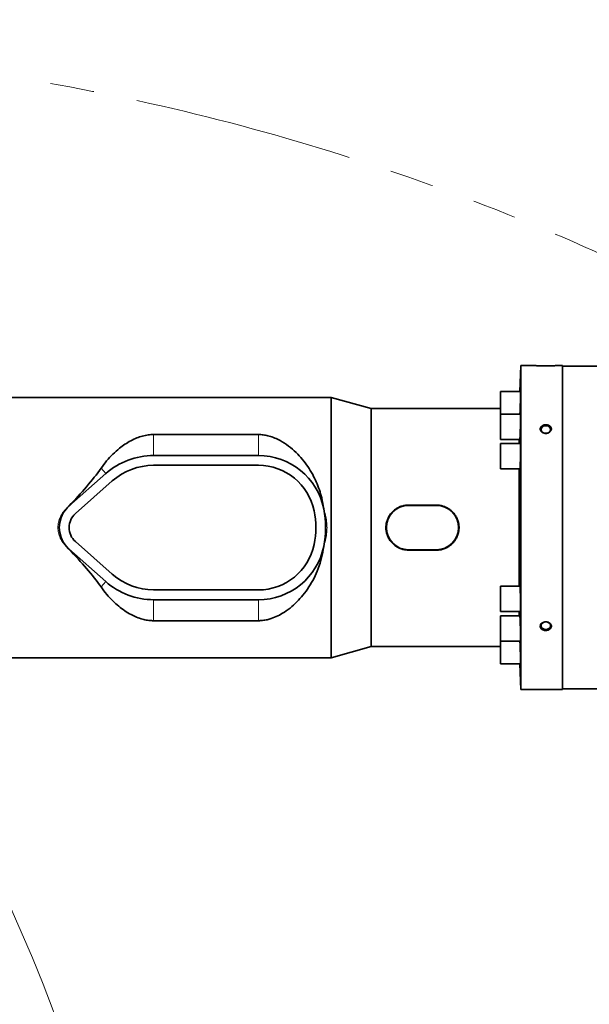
# Model space of a CAD drawing. Header units: millimetres. Extents: x 0 to 14900, y 0 to 10500.
# Tile 20 of 50: x 4025 to 4436, y 6305 to 7016. Entities that reach past the tile are written whole.
import ezdxf

# ---------------------------------------------------------------- set-up
doc = ezdxf.new("R2010")
doc.units = ezdxf.units.MM
doc.header["$LTSCALE"] = 25
doc.linetypes.add('PHANTOM', pattern=[12.7, 6.35, -1.27, 1.27, -1.27, 1.27, -1.27])
doc.styles.add('SLDTEXTSTYLE0', font='TXT', dxfattribs={"width": 0.605})
doc.dimstyles.new('SLDDIMSTYLE0', dxfattribs={"dimtxt": 87.5, "dimasz": 87.5, "dimexe": 0, "dimexo": 0.0625, "dimgap": 21.875, "dimtad": 1, "dimdec": 0, "dimrnd": 1e-09, "dimzin": 12, "dimdsep": 46, "dimtxsty": 'SLDTEXTSTYLE0', "dimsah": 1, "dimcen": 0.09, "dimadec": 0, "dimazin": 3, "dimtfac": 1, "dimtofl": 0, "dimtmove": 0, "dimatfit": 3, "dimfxl": 1, "dimfrac": 2, "dimtolj": 1, "dimtzin": 12, "dimarcsym": 0})

# ---------------------------------------------------------------- blocks, each defined once
blk = doc.blocks.new('_D_5')
at = {"color": 7, "linetype": 'Continuous', "lineweight": 0}
for p, q in [((3803.87, 7856.38), (6724.19, 7856.38)), ((6686.69, 7856.38), (6686.69, 4544.59)), ((3932.67, 4544.59), (6724.19, 4544.59))]:
    blk.add_line(p, q, dxfattribs=at)
at = {"color": 7, "linetype": 'Continuous', "lineweight": 18}
for points in [[(6686.69, 7856.38), (6674.19, 7768.88), (6699.19, 7768.88)], [(6686.69, 4544.59), (6699.19, 4632.09), (6674.19, 4632.09)]]:
    blk.add_solid(points, dxfattribs=at)
at = {"color": 7, "linetype": 'Continuous', "lineweight": 18, "insert": (6573.9, 6066.81), "char_height": 87.5, "attachment_point": 1, "rotation": 90, "style": 'SLDTEXTSTYLE0'}
blk.add_mtext('3312', dxfattribs=at)

msp = doc.modelspace()

# ---------------------------------------------------------------- linework, layer by layer
at = {"color": 7, "linetype": 'Continuous', "lineweight": 35}
for p, q in [((4386.2852808, 6766.5923172), (4385.6340299, 6747.9429338)), ((4397.3725827, 6766.5923172), (4386.2852808, 6766.5923172)), ((4386.2852808, 6532.5923172), (4386.2852808, 6766.5923172)), ((4416.3725827, 6766.5923172), (4411.3725827, 6766.5923172)), ((4416.3725827, 6532.5923172), (4416.3725827, 6766.5923172)), ((4443.5147183, 6766.0923172), (4416.3725827, 6766.0923172)), ((4249.5255146, 6743.5923172), (4005.8725827, 6743.5923172)), ((4278.3725827, 6735.5923172), (4249.5255146, 6743.5923172)), ((4249.5255146, 6555.5923172), (4249.5255146, 6743.5923172)), ((4386.115915, 6747.9429338), (4371.7852808, 6747.9429338)), ((4371.7852808, 6747.9429338), (4371.7852808, 6731.5743157)), ((4371.7852808, 6735.5923172), (4278.3725827, 6735.5923172)), ((4278.3725827, 6563.5923172), (4278.3725827, 6735.5923172)), ((4386.115915, 6731.5743157), (4371.7852808, 6731.5743157)), ((4371.7852808, 6731.5743157), (4371.7852808, 6713.2743157)), ((4196.9685006, 6716.8319504), (4121.3725827, 6716.8319504)), ((4371.7852808, 6713.2743157), (4385.5784226, 6713.2743157)), ((4386.115915, 6710.2423172), (4371.7852808, 6710.2423172)), ((4371.7852808, 6710.2423172), (4371.7852808, 6691.9423172)), ((4385.2027369, 6710.2423172), (4385.2027369, 6713.2743157)), ((4196.9685006, 6701.6923172), (4121.3725827, 6701.6923172)), ((4196.9685006, 6694.5923172), (4121.3725827, 6694.5923172)), ((4086.8220564, 6688.5881007), (4060.21153, 6665.0109955)), ((4371.7852808, 6691.9423172), (4385.6479898, 6691.9423172)), ((4385.2027369, 6607.2423172), (4385.2027369, 6691.9423172)), ((4091.5304774, 6683.2738961), (4064.9199511, 6659.6967909)), ((4325.3725827, 6665.877625), (4305.3725827, 6665.877625)), ((4325.3725827, 6665.5923172), (4305.3725827, 6665.5923172)), ((4244.0970955, 6663.2124014), (4244.0854652, 6663.2671115)), ((4064.9199511, 6639.4878436), (4091.5304774, 6615.9107384)), ((4058.4660905, 6635.9175229), (4060.1036396, 6634.0518674)), ((4060.21153, 6634.1736389), (4086.8220564, 6610.5965337)), ((4244.0854652, 6635.9175229), (4244.0970955, 6635.9722331)), ((4305.3725827, 6633.5923172), (4325.3725827, 6633.5923172)), ((4305.3725827, 6633.3070094), (4325.3725827, 6633.3070094)), ((4121.3725827, 6604.5923172), (4196.9685006, 6604.5923172)), ((4385.6478733, 6607.2423172), (4371.7852808, 6607.2423172)), ((4371.7852808, 6607.2423172), (4371.7852808, 6588.9423172)), ((4121.3725827, 6597.4923172), (4196.9685006, 6597.4923172)), ((4371.7852808, 6588.9423172), (4386.115915, 6588.9423172)), ((4385.2027369, 6585.9103188), (4385.2027369, 6588.9423172)), ((4121.3725827, 6582.3526841), (4196.9685006, 6582.3526841)), ((4385.5787778, 6585.9103188), (4371.7852808, 6585.9103188)), ((4371.7852808, 6585.9103188), (4371.7852808, 6567.6103188)), ((4371.7852808, 6567.6103188), (4386.115915, 6567.6103188)), ((4371.7852808, 6567.6103188), (4371.7852808, 6551.2417006)), ((4249.5255146, 6555.5923172), (4278.3725827, 6563.5923172)), ((4278.3725827, 6563.5923172), (4371.7852808, 6563.5923172)), ((4005.8725827, 6555.5923172), (4249.5255146, 6555.5923172)), ((4371.7852808, 6551.2417006), (4386.115915, 6551.2417006)), ((4385.6340299, 6551.2417006), (4386.2852808, 6532.5923172)), ((4386.2852808, 6532.5923172), (4416.3725827, 6532.5923172)), ((4416.3725827, 6533.0923172), (4443.5147183, 6533.0923172))]:
    msp.add_line(p, q, dxfattribs=at)
at = {"color": 8, "linetype": 'Continuous', "lineweight": 18}
for p, q in [((4121.3725827, 6716.8319504), (4121.3725827, 6701.6923172)), ((4196.9685006, 6716.8319504), (4196.9685006, 6701.6923172)), ((4083.386199, 6692.4660142), (4086.8220564, 6688.5881007)), ((4060.1036396, 6665.1327671), (4060.21153, 6665.0109955)), ((4305.3725827, 6665.877625), (4305.3725827, 6665.5923172)), ((4325.3725827, 6665.877625), (4325.3725827, 6665.5923172)), ((4244.0970955, 6663.2124014), (4244.0966833, 6663.2123172)), ((4060.1036396, 6634.0518674), (4060.21153, 6634.1736389)), ((4244.0970955, 6635.9722331), (4244.0966833, 6635.9723172)), ((4305.3725827, 6633.3070094), (4305.3725827, 6633.5923172)), ((4325.3725827, 6633.3070094), (4325.3725827, 6633.5923172)), ((4083.386199, 6606.7186202), (4086.8220564, 6610.5965337)), ((4121.3725827, 6582.3526841), (4121.3725827, 6597.4923172)), ((4196.9685006, 6582.3526841), (4196.9685006, 6597.4923172))]:
    msp.add_line(p, q, dxfattribs=at)
at = {"color": 7, "linetype": 'Continuous', "lineweight": 35, "flags": 128}
for points in [[(4404.3725827, 6717.7395272), (4405.4765609, 6717.8856798), (4406.4609059, 6718.3082998), (4407.2189487, 6718.9615898), (4407.6685436, 6719.7747556), (4407.76097, 6720.6596782), (4407.486212, 6721.5204623), (4406.874044, 6722.2638287), (4405.9908038, 6722.8092222), (4404.9322043, 6723.0975408), (4403.8129611, 6723.0975408), (4402.7543615, 6722.8092222), (4401.8711214, 6722.2638287), (4401.2589534, 6721.5204623), (4400.9841954, 6720.6596782), (4401.0766218, 6719.7747556), (4401.5262167, 6718.9615898), (4402.2842595, 6718.3082998), (4403.2686045, 6717.8856798), (4404.3725827, 6717.7395272)], [(4404.3725827, 6576.0503046), (4405.4765609, 6576.1964572), (4406.4609059, 6576.6190772), (4407.2189487, 6577.2723672), (4407.6685436, 6578.085533), (4407.76097, 6578.9704556), (4407.486212, 6579.8312397), (4406.874044, 6580.5746061), (4405.9908038, 6581.1199996), (4404.9322043, 6581.4083182), (4403.8129611, 6581.4083182), (4402.7543615, 6581.1199996), (4401.8711214, 6580.5746061), (4401.2589534, 6579.8312397), (4400.9841954, 6578.9704556), (4401.0766218, 6578.085533), (4401.5262167, 6577.2723672), (4402.2842595, 6576.6190772), (4403.2686045, 6576.1964572), (4404.3725827, 6576.0503046)]]:
    msp.add_lwpolyline(points, dxfattribs=at)
at = {"color": 7, "linetype": 'Continuous', "lineweight": 18}
for centre, radius, start, end in [((3753.8725798, 5324.5923172), 2531.789341, 5, 155), ((2734.2763193, 5800.0378617), 1406.789341, 3.1733009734, 56.8266990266)]:
    msp.add_arc(centre, radius, start, end, dxfattribs=at)
at = {"color": 7, "linetype": 'PHANTOM', "lineweight": 18}
msp.add_arc((3753.8725798, 5324.5923172), 1671.7300171, 61.4049896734, 98.5950103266, dxfattribs=at)
at = {"color": 7, "linetype": 'Continuous', "lineweight": 35}
for centre, radius, start, end in [((4121.3725827, 6649.5923172), 52.1, 90, 131.5411588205), ((4196.9685006, 6653.5923172), 48.1, 11.603582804, 90), ((4121.3725827, 6649.5923172), 45, 90, 131.5411588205), ((4196.9685006, 6653.5923172), 41, 11.5369590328, 90), ((4073.8725827, 6649.5923172), 20.6, 131.5411588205, 138.4077568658), ((4305.3725827, 6649.5923172), 16, 90, 270), ((4325.3725827, 6649.5923172), 16, 270, 90), ((4073.8725827, 6649.5923172), 20.6, 138.4077568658, 221.5922431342), ((4073.8725827, 6649.5923172), 13.5, 131.5411588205, 228.4588411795), ((4177.3725827, 6649.5923172), 61, 348.4630409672, 11.5369590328), ((4196.9685006, 6653.5923172), 48.1, 11.5369590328, 11.603582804), ((4177.3725827, 6649.5923172), 68.1, 348.4630409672, 11.5369590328), ((4196.9685006, 6645.5923172), 41, 270, 348.4630409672), ((4073.8725827, 6649.5923172), 20.6, 221.5922431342, 228.4588411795), ((4196.9685006, 6645.5923172), 48.1, 270, 348.396417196), ((4196.9685006, 6645.5923172), 48.1, 348.396417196, 348.4630409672), ((4121.3725827, 6649.5923172), 45, 228.4588411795, 270), ((4121.3725827, 6649.5923172), 52.1, 228.4588411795, 270)]:
    msp.add_arc(centre, radius, start, end, dxfattribs=at)
for major_axis, start_param, end_param in [((129.3922454, 85.1432466), 5.3160567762, 5.6235817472), ((129.3922454, -85.1432466), 0.65960356, 0.967128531)]:
    msp.add_ellipse((3965.0738451, 6649.5923172), major_axis=major_axis, ratio=0.3078429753, start_param=start_param, end_param=end_param, dxfattribs=at)
for points, knots in [([(4397.3725827, 6766.5923172), (4397.3919597, 6766.591222), (4397.4493665, 6766.5879771), (4398.0399356, 6766.5551781), (4398.9190161, 6766.5137323), (4399.7213361, 6766.4813258), (4400.3289482, 6766.459792), (4400.9903776, 6766.440321), (4401.5157254, 6766.4270401), (4402.0613254, 6766.4156138), (4402.6262271, 6766.4063113), (4403.209665, 6766.3994173), (4403.8033896, 6766.3952521), (4404.4005073, 6766.3939463), (4404.9998223, 6766.3955246), (4405.6018615, 6766.4000425), (4406.1944632, 6766.4073851), (4406.7706557, 6766.4172521), (4407.3294844, 6766.4293679), (4407.873748, 6766.4436), (4408.3888547, 6766.4593038), (4408.8691684, 6766.4758757), (4409.3146301, 6766.4928913), (4409.7295009, 6766.5101815), (4410.1002088, 6766.5268227), (4410.4237941, 6766.5422489), (4410.7014374, 6766.5561473), (4410.9371374, 6766.5684358), (4411.1583322, 6766.5803444), (4411.3350078, 6766.5901862), (4411.3599766, 6766.5916023), (4411.3725827, 6766.5923172)], [0, 0, 0, 0, 0.05211908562, 0.15440862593, 0.23159967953, 0.25798016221, 0.31038806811, 0.3372434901, 0.3642835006, 0.39113392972, 0.41816534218, 0.44576341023, 0.47355575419, 0.50089575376, 0.5284237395, 0.5565450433, 0.58487179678, 0.61231363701, 0.63994852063, 0.66819771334, 0.69666176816, 0.72377480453, 0.75108255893, 0.77901361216, 0.80716411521, 0.8336032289, 0.86023389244, 0.88747732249, 0.91493605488, 0.95705338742, 1, 1, 1, 1]), ([(4385.6885143, 6731.5743157), (4385.704356, 6731.875046), (4385.7290367, 6732.3435722), (4385.7633616, 6733.0949651), (4385.7902938, 6733.7178368), (4385.817061, 6734.3748282), (4385.8438698, 6735.0701269), (4385.8787853, 6736.0262722), (4385.9126225, 6737.0286908), (4385.9445427, 6738.0507128), (4385.967514, 6738.8268974), (4385.9891164, 6739.5980356), (4386.0092795, 6740.359782), (4386.0281794, 6741.1186139), (4386.0454254, 6741.8589577), (4386.0660867, 6742.8135419), (4386.0832454, 6743.7164524), (4386.0964984, 6744.5441386), (4386.1071113, 6745.3170985), (4386.1137113, 6746.001777), (4386.1161219, 6746.5800332), (4386.115746, 6747.0842178), (4386.1112507, 6747.4749831), (4386.10254, 6747.736275), (4386.0926577, 6747.9063546), (4386.0822137, 6747.9158816), (4386.0757778, 6747.9217524)], [0, 0, 0, 0, 0.0620615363, 0.0966894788, 0.1302387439, 0.1640226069, 0.1981698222, 0.2328147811, 0.2998503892, 0.3342457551, 0.3688942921, 0.402436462, 0.4362133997, 0.4703540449, 0.50499298, 0.5385182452, 0.6063414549, 0.6409629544, 0.6744712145, 0.7422598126, 0.776863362, 0.8103607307, 0.8781269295, 0.912718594, 0.9462148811, 1, 1, 1, 1]), ([(4385.5784226, 6713.2922308), (4385.5899019, 6713.3010912), (4385.6084076, 6713.315375), (4385.6371357, 6713.4962575), (4385.669634, 6713.7659471), (4385.7040841, 6714.1633145), (4385.7394588, 6714.6750509), (4385.7662969, 6715.1140306), (4385.7931164, 6715.6020051), (4385.8201541, 6716.1441157), (4385.8644999, 6717.1171385), (4385.9077099, 6718.2352888), (4385.9472312, 6719.428268), (4385.9699354, 6720.1679814), (4385.9913035, 6720.9197573), (4386.0115312, 6721.6904694), (4386.0302011, 6722.4647392), (4386.0528732, 6723.4931213), (4386.0722037, 6724.5121145), (4386.0877425, 6725.4956863), (4386.1007054, 6726.4498464), (4386.1097374, 6727.3521516), (4386.11461, 6728.1792626), (4386.1167125, 6728.9516708), (4386.1146587, 6729.6357932), (4386.1084479, 6730.2135296), (4386.0995104, 6730.7172513), (4386.086588, 6731.1075721), (4386.0697816, 6731.3684303), (4386.0528321, 6731.5379775), (4386.0377426, 6731.5472461), (4386.0284549, 6731.552951)], [0, 0, 0, 0, 0.0446493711, 0.0719793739, 0.0984638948, 0.1520422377, 0.1793909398, 0.2058896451, 0.2325736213, 0.2595445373, 0.2869085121, 0.3668884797, 0.3942578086, 0.4207552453, 0.4474381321, 0.47440832, 0.5017721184, 0.5282569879, 0.5818371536, 0.6091880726, 0.635659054, 0.6892109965, 0.7165473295, 0.7430082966, 0.7965397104, 0.8238652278, 0.8503234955, 0.9038491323, 0.9311713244, 0.9576350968, 1, 1, 1, 1]), ([(4401.2133128, 6718.8562781), (4401.2761526, 6718.7959488), (4401.4663353, 6718.6133645), (4401.7603346, 6718.396311), (4402.089458, 6718.1997234), (4402.4596236, 6718.0132724), (4402.8698596, 6717.8597358), (4403.3000627, 6717.7490206), (4403.7431085, 6717.6670932), (4404.1989873, 6717.6303687), (4404.6556617, 6717.640585), (4404.9963177, 6717.6715658), (4405.3327129, 6717.725458), (4405.6663037, 6717.8031196), (4405.9895561, 6717.9034105), (4406.4028912, 6718.0652764), (4406.7894536, 6718.2688969), (4407.1377643, 6718.5089157), (4407.4576868, 6718.7702023), (4407.7344776, 6719.0621462), (4407.9599411, 6719.3768896), (4408.1494933, 6719.7026022), (4408.2860128, 6720.0441908), (4408.3655217, 6720.3930077), (4408.4072093, 6720.7426093), (4408.3930957, 6721.0927949), (4408.3231368, 6721.4355462), (4408.2172261, 6721.7708041), (4408.0584963, 6722.0929829), (4407.8500858, 6722.3951475), (4407.6095499, 6722.6830548), (4407.3234331, 6722.9462475), (4406.9977847, 6723.178859), (4406.6459666, 6723.3909507), (4406.2598611, 6723.5686171), (4405.8484697, 6723.7073572), (4405.4202941, 6723.8200317), (4404.9734799, 6723.8911781), (4404.5195452, 6723.9183984), (4404.0618963, 6723.9162679), (4403.6047952, 6723.8695484), (4403.1610352, 6723.7787192), (4402.8375898, 6723.6892843), (4402.5255568, 6723.5793892), (4402.2230438, 6723.4476387), (4401.9377951, 6723.2966472), (4401.5838333, 6723.0724378), (4401.2684343, 6722.8138072), (4401.0010304, 6722.527141), (4400.7678145, 6722.2254628), (4400.5853158, 6721.9017876), (4400.4588573, 6721.5640763), (4400.3701437, 6721.2211585), (4400.3370717, 6720.8707955), (4400.360836, 6720.5211675), (4400.4213946, 6720.1751811), (4400.5362527, 6719.836143), (4400.6921669, 6719.5327639), (4400.8491297, 6719.2812369), (4401.0167823, 6719.061171), (4401.1639404, 6718.9077513), (4401.2133128, 6718.8562781)], [0, 0, 0, 0, 0.0116915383, 0.0353840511, 0.0474047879, 0.0606225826, 0.0874963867, 0.101182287, 0.1145821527, 0.1418304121, 0.1557104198, 0.1692126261, 0.1828085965, 0.1967011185, 0.2106965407, 0.2241709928, 0.2515861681, 0.2655620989, 0.2788854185, 0.3059978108, 0.3198224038, 0.3329285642, 0.3595979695, 0.3731953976, 0.3861163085, 0.4124018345, 0.4257982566, 0.4386562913, 0.4648048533, 0.4781250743, 0.4910710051, 0.5173918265, 0.5307955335, 0.5439338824, 0.5706446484, 0.5842464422, 0.5975925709, 0.6247296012, 0.6385514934, 0.652034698, 0.6794575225, 0.6934301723, 0.7069278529, 0.7205201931, 0.7344128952, 0.7484102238, 0.7617917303, 0.7890215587, 0.8029054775, 0.8160812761, 0.8428934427, 0.8565645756, 0.8695337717, 0.8959201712, 0.9093699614, 0.922231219, 0.9483890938, 0.9617159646, 0.9712006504, 0.9903376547, 1, 1, 1, 1]), ([(4121.3725827, 6716.8319504), (4120.0870203, 6716.7817152), (4117.3339555, 6716.6741352), (4113.2650898, 6715.7946326), (4109.0067301, 6714.348299), (4104.7814448, 6712.3383394), (4100.6325214, 6709.8041699), (4096.2996887, 6706.5956368), (4091.8408991, 6702.6277691), (4087.3477882, 6697.827315), (4084.7058855, 6694.2519733), (4083.386199, 6692.4660142)], [0, 0, 0, 0, 0.0764030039, 0.1636189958, 0.2510276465, 0.3564818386, 0.4623468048, 0.5680867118, 0.7119525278, 0.8561141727, 1, 1, 1, 1]), ([(4244.0854652, 6663.2671115), (4243.6723384, 6665.903396), (4242.9375951, 6670.5920106), (4241.0132371, 6677.0162351), (4238.8271804, 6682.6366211), (4236.0625812, 6688.2339849), (4232.6997384, 6693.7244018), (4228.7013542, 6699.021678), (4224.0871957, 6704.0089288), (4218.8343692, 6708.5974776), (4213.6223144, 6712.0416927), (4208.8550169, 6714.38073), (4205.0533663, 6715.7334151), (4201.3471053, 6716.5473288), (4198.7219157, 6716.814641), (4197.2594583, 6716.8290781), (4196.9685006, 6716.8319504)], [0, 0, 0, 0, 0.09878026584, 0.1756800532, 0.2527882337, 0.32974027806, 0.4185159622, 0.50750725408, 0.59631065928, 0.69423697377, 0.79203536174, 0.8478940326, 0.90365487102, 0.94653793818, 0.9893636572, 1, 1, 1, 1]), ([(4385.6479898, 6691.9599903), (4385.6616987, 6691.9690813), (4385.6837695, 6691.9837172), (4385.7158641, 6692.1654439), (4385.7424053, 6692.3680495), (4385.7691395, 6692.6331434), (4385.7962491, 6692.9608495), (4385.8320083, 6693.4726062), (4385.8673264, 6694.0964254), (4385.9013036, 6694.8157388), (4385.9261073, 6695.403755), (4385.9497906, 6696.0286985), (4385.9722624, 6696.6860678), (4385.99372, 6697.3820218), (4386.0137257, 6698.1031997), (4386.0383023, 6699.0898002), (4386.0597155, 6700.1103607), (4386.0774692, 6701.1392893), (4386.092723, 6702.1674372), (4386.1041452, 6703.1859681), (4386.1114579, 6704.1690534), (4386.1160226, 6705.1227154), (4386.1164499, 6706.0244725), (4386.1126867, 6706.8510349), (4386.1061707, 6707.6229489), (4386.0955752, 6708.3065682), (4386.0810763, 6708.8838209), (4386.064056, 6709.3871046), (4386.0434015, 6709.7769822), (4386.0194156, 6710.0373635), (4385.996354, 6710.2062756), (4385.9774918, 6710.2152194), (4385.965899, 6710.2207162)], [0, 0, 0, 0, 0.0448245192, 0.0721653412, 0.0986580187, 0.125335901, 0.1523006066, 0.179658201, 0.2326034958, 0.2597690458, 0.2871344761, 0.3136303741, 0.3403116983, 0.3672802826, 0.3946424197, 0.4211268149, 0.4747060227, 0.5020564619, 0.528526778, 0.5820774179, 0.6094131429, 0.6358722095, 0.689399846, 0.7167235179, 0.743178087, 0.7966963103, 0.8240147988, 0.8504731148, 0.9039986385, 0.9313205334, 0.957789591, 1, 1, 1, 1]), ([(4060.1036396, 6665.1327671), (4060.0121718, 6665.0393566), (4059.4331001, 6664.4479863), (4058.9081346, 6663.8069187), (4058.4660905, 6663.2671115)], [0, 0, 0, 0, 0.1579560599, 1, 1, 1, 1]), ([(4305.3725827, 6665.877625), (4304.4716527, 6665.8366715), (4303.1083686, 6665.7747008), (4301.3201021, 6665.3889337), (4299.5680243, 6664.8673222), (4297.892728, 6664.1264443), (4296.3311138, 6663.1904791), (4295.217918, 6662.3886693), (4294.1753855, 6661.4961411), (4293.212291, 6660.5213115), (4292.3242177, 6659.4560219), (4291.5330195, 6658.3226843), (4290.8430365, 6657.1304536), (4290.2556839, 6655.8854259), (4289.7701172, 6654.5776957), (4289.281919, 6652.8066442), (4289.0217159, 6650.989077), (4288.9917019, 6649.1688311), (4289.1154067, 6647.3654743), (4289.463183, 6645.5915714), (4290.0216017, 6643.8901477), (4290.7217419, 6642.2364928), (4291.6261015, 6640.6748109), (4292.7120669, 6639.2416646), (4293.620384, 6638.2305708), (4294.6135209, 6637.29509), (4295.683053, 6636.4436445), (4296.8341891, 6635.6756103), (4298.043831, 6635.0091433), (4299.3026324, 6634.4480523), (4300.6045375, 6633.992508), (4301.9576493, 6633.6465414), (4303.5504384, 6633.3702677), (4304.6973838, 6633.3304499), (4305.3725827, 6633.3070094)], [0, 0, 0, 0, 0.0525302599, 0.0794886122, 0.1066457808, 0.1593617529, 0.1861126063, 0.2132449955, 0.2396932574, 0.2665158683, 0.2935288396, 0.3209339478, 0.3474425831, 0.3741392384, 0.4014350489, 0.4289406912, 0.4814264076, 0.5080789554, 0.535132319, 0.5868680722, 0.6131241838, 0.63975654, 0.6918611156, 0.7182948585, 0.7450982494, 0.7714799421, 0.7982327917, 0.8251741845, 0.8525035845, 0.8790398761, 0.905763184, 0.9330805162, 0.9606049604, 1, 1, 1, 1]), ([(4325.3725827, 6633.3070094), (4326.2735126, 6633.3479629), (4327.6367968, 6633.4099336), (4329.4250632, 6633.7957007), (4331.177141, 6634.3173122), (4332.8524373, 6635.0581901), (4334.4140515, 6635.9941553), (4335.5272474, 6636.7959651), (4336.5697799, 6637.6884933), (4337.5328744, 6638.6633229), (4338.4209476, 6639.7286125), (4339.2121458, 6640.8619501), (4339.9021289, 6642.0541808), (4340.4894814, 6643.2992085), (4340.9750482, 6644.6069387), (4341.4632464, 6646.3779902), (4341.7234494, 6648.1955574), (4341.7534634, 6650.0158033), (4341.6297587, 6651.8191601), (4341.2819824, 6653.5930631), (4340.7235637, 6655.2944867), (4340.0234234, 6656.9481416), (4339.1190638, 6658.5098235), (4338.0330985, 6659.9429699), (4337.1247814, 6660.9540637), (4336.1316444, 6661.8895445), (4335.0621123, 6662.7409899), (4333.9109763, 6663.5090242), (4332.7013343, 6664.1754912), (4331.442533, 6664.7365821), (4330.1406278, 6665.1921265), (4328.787516, 6665.538093), (4327.194727, 6665.8143667), (4326.0477816, 6665.8541846), (4325.3725827, 6665.877625)], [0, 0, 0, 0, 0.0525302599, 0.0794886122, 0.1066457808, 0.1593617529, 0.1861126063, 0.2132449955, 0.2396932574, 0.2665158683, 0.2935288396, 0.3209339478, 0.3474425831, 0.3741392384, 0.4014350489, 0.4289406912, 0.4814264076, 0.5080789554, 0.535132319, 0.5868680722, 0.6131241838, 0.63975654, 0.6918611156, 0.7182948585, 0.7450982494, 0.7714799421, 0.7982327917, 0.8251741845, 0.8525035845, 0.8790398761, 0.905763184, 0.9330805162, 0.9606049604, 1, 1, 1, 1]), ([(4196.9685006, 6582.3526841), (4197.43093, 6582.3597924), (4199.0081327, 6582.3840365), (4201.6799178, 6582.699292), (4205.5759711, 6583.5887336), (4209.8761231, 6585.2132596), (4214.8642031, 6587.9011865), (4219.8681406, 6591.424046), (4224.7730504, 6595.844171), (4229.3230894, 6600.9117159), (4233.5066546, 6606.6369203), (4237.2139682, 6613.0369938), (4240.3232929, 6620.0709585), (4242.7753247, 6627.6976766), (4243.64882, 6633.1780023), (4244.0854652, 6635.9175229)], [0, 0, 0, 0, 0.0169035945, 0.0576528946, 0.0984509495, 0.1662312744, 0.2341930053, 0.323759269, 0.4136481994, 0.5033580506, 0.600349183, 0.6975911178, 0.7944885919, 0.8972683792, 1, 1, 1, 1]), ([(4083.386199, 6606.7186202), (4084.736308, 6604.8947512), (4087.4365827, 6601.2469366), (4091.7559576, 6596.671933), (4096.0848759, 6592.763062), (4100.4179122, 6589.5013399), (4104.7654805, 6586.8633181), (4109.0666368, 6584.8207361), (4113.0145364, 6583.4549654), (4116.9057625, 6582.6252151), (4119.6374832, 6582.3663255), (4121.1282006, 6582.3546054), (4121.3725827, 6582.3526841)], [0, 0, 0, 0, 0.1470138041, 0.2940337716, 0.4131826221, 0.5324797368, 0.6514446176, 0.744306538, 0.8370184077, 0.9112875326, 0.9854568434, 1, 1, 1, 1]), ([(4385.9659744, 6588.9599429), (4385.978275, 6588.9692009), (4385.9980511, 6588.9840854), (4386.0215733, 6589.1666682), (4386.0453175, 6589.437717), (4386.0657477, 6589.8364036), (4386.0824725, 6590.3496405), (4386.0966605, 6590.9361169), (4386.1069697, 6591.6272349), (4386.1131383, 6592.4068169), (4386.1165519, 6593.2398758), (4386.1158173, 6594.1462706), (4386.1109, 6595.1039517), (4386.1032482, 6596.0896597), (4386.091544, 6597.1091729), (4386.0759814, 6598.1371337), (4386.0579445, 6599.1646007), (4386.0363126, 6600.1825998), (4386.0115039, 6601.165288), (4385.984715, 6602.1190029), (4385.9551407, 6603.0210236), (4385.9234091, 6603.847895), (4385.8904126, 6604.6204664), (4385.8557681, 6605.3048568), (4385.8202822, 6605.8826019), (4385.7844373, 6606.3867899), (4385.7483585, 6606.775753), (4385.7129524, 6607.039696), (4385.6870213, 6607.1708026), (4385.6653113, 6607.2380604), (4385.6525896, 6607.2352384), (4385.6478733, 6607.2341923)], [0, 0, 0, 0, 0.0450247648, 0.0723879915, 0.0987771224, 0.1524528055, 0.1798037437, 0.2061789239, 0.2598260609, 0.2871623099, 0.3135268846, 0.3671520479, 0.3944768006, 0.4208377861, 0.4744551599, 0.5017755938, 0.5281411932, 0.581767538, 0.6090922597, 0.6354691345, 0.6891182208, 0.7164544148, 0.7428452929, 0.7965229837, 0.8238738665, 0.8502761, 0.9039773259, 0.9313405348, 0.9577462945, 0.9843354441, 1, 1, 1, 1]), ([(4386.0288243, 6567.617382), (4386.0328121, 6567.6173961), (4386.0427894, 6567.6174316), (4386.0569574, 6567.6922945), (4386.0712492, 6567.8320549), (4386.0877073, 6568.1057029), (4386.1004206, 6568.5026618), (4386.1090507, 6569.0154847), (4386.1149514, 6569.6014123), (4386.1167319, 6570.2920011), (4386.1143122, 6571.0709452), (4386.1091274, 6571.9035501), (4386.099837, 6572.8095029), (4386.0865881, 6573.7667785), (4386.0707808, 6574.7522865), (4386.0512448, 6575.7716707), (4386.0283516, 6576.7996277), (4386.0033429, 6577.8272527), (4385.9753374, 6578.8454898), (4385.9449193, 6579.8285688), (4385.9130543, 6580.7827154), (4385.8792584, 6581.6852281), (4385.8443067, 6582.5126506), (4385.8176685, 6583.0921658), (4385.7909137, 6583.6245711), (4385.7638026, 6584.1138559), (4385.7280934, 6584.6911045), (4385.6928751, 6585.1610006), (4385.6592415, 6585.506186), (4385.6217729, 6585.8204396), (4385.5967023, 6585.8523898), (4385.5787778, 6585.8752328)], [0, 0, 0, 0, 0.017951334, 0.0449129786, 0.0722681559, 0.0987430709, 0.1523030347, 0.1796435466, 0.2061066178, 0.2596423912, 0.2869702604, 0.3134278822, 0.3669523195, 0.3942740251, 0.4207344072, 0.4742641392, 0.5015882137, 0.5280586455, 0.5816085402, 0.6089427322, 0.6354270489, 0.6890050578, 0.716353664, 0.7428505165, 0.7695326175, 0.7965016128, 0.823863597, 0.8768149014, 0.9039835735, 0.9313521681, 1, 1, 1, 1]), ([(4401.3384223, 6576.3217017), (4401.626818, 6576.1090614), (4402.2431852, 6575.6546007), (4403.4875573, 6575.2857738), (4404.8671088, 6575.2299823), (4406.2058199, 6575.5358313), (4407.3320252, 6576.1682081), (4408.1112811, 6577.0545188), (4408.4582361, 6578.0880369), (4408.3476791, 6579.1507096), (4407.8030897, 6580.1294161), (4406.8831784, 6580.9219887), (4405.6783372, 6581.4387059), (4404.3134148, 6581.6106807), (4402.9433416, 6581.4060849), (4401.734093, 6580.8442887), (4400.8345102, 6579.9983341), (4400.3456054, 6578.9781994), (4400.3174429, 6577.9138556), (4400.6804797, 6576.9922664), (4401.1424693, 6576.5214139), (4401.3384223, 6576.3217017)], [0, 0, 0, 0, 0.0474032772, 0.1013115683, 0.1559304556, 0.2109078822, 0.2657058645, 0.3198368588, 0.3730721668, 0.425593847, 0.4779338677, 0.5307011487, 0.5842837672, 0.6386969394, 0.6936171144, 0.7485300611, 0.8029109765, 0.8564278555, 0.9091282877, 0.9614567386, 1, 1, 1, 1]), ([(4386.0758737, 6551.2595572), (4386.082569, 6551.268504), (4386.0933579, 6551.2829208), (4386.1032468, 6551.4642777), (4386.11168, 6551.7343374), (4386.1159444, 6552.1319259), (4386.1160383, 6552.6438501), (4386.1133476, 6553.2291714), (4386.106518, 6553.9190933), (4386.0956429, 6554.6974405), (4386.0821421, 6555.5295561), (4386.0647961, 6556.4351148), (4386.0439264, 6557.392107), (4386.0208212, 6558.3774822), (4385.9945227, 6559.3969098), (4385.9655734, 6560.4249259), (4385.9426562, 6561.1954914), (4385.9187969, 6561.9567326), (4385.8937585, 6562.7150339), (4385.8680041, 6563.45504), (4385.8417515, 6564.1705253), (4385.8152101, 6564.8566682), (4385.7881681, 6565.5166788), (4385.7451873, 6566.5127687), (4385.7122305, 6567.1472891), (4385.6881809, 6567.6103188)], [0, 0, 0, 0, 0.0565980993, 0.0912028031, 0.1246956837, 0.192453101, 0.2270406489, 0.2605244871, 0.3282632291, 0.3628407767, 0.3963257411, 0.464066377, 0.498644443, 0.5321403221, 0.5999027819, 0.6344917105, 0.6680045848, 0.7017516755, 0.7358614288, 0.7704678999, 0.8039976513, 0.8377617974, 0.8718889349, 0.9065132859, 1, 1, 1, 1])]:
    msp.add_open_spline(points, degree=3, knots=knots, dxfattribs=at)
at = {"color": 8, "linetype": 'Continuous', "lineweight": 18}
for points, knots in [([(4058.4660905, 6635.9175229), (4057.572048, 6636.8234667), (4055.7800163, 6638.6393534), (4053.8263345, 6641.9947382), (4052.5625543, 6645.6860683), (4052.1244761, 6649.606854), (4052.5652736, 6653.5206433), (4053.8376849, 6657.21377), (4055.7858155, 6660.5590012), (4057.5774516, 6662.3692438), (4058.4660905, 6663.2671115)], [0, 0, 0, 0, 0.1236297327, 0.2478052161, 0.3740371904, 0.5002135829, 0.6271107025, 0.7526186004, 0.8773005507, 1, 1, 1, 1]), ([(4058.4660905, 6663.2671115), (4058.0625854, 6662.7879521), (4057.2555637, 6661.8296197), (4056.2173758, 6660.2598725), (4055.3166927, 6658.6096234), (4054.6907066, 6657.1562029), (4054.2379881, 6655.8664217), (4053.8915507, 6654.6770876), (4053.5617112, 6653.181988), (4053.3683392, 6651.7658937), (4053.2946328, 6650.6835321), (4053.2761161, 6650.1414331), (4053.2714482, 6649.8702735), (4053.270262, 6649.7346793), (4053.2699558, 6649.6668805), (4053.2698745, 6649.6329808), (4053.2698518, 6649.6160309), (4053.2698449, 6649.607556), (4053.2698426, 6649.6033185), (4053.2698417, 6649.6011998), (4053.2698413, 6649.6001404), (4053.2698411, 6649.5996107), (4053.2698411, 6649.5993459), (4053.269841, 6649.5992135), (4053.269841, 6649.5991473), (4053.269841, 6649.5991141), (4053.269841, 6649.5990952), (4053.26982, 6649.524931), (4053.2729333, 6648.9085622), (4053.3284976, 6647.796016), (4053.5087832, 6646.3672152), (4053.7662723, 6645.0353241), (4054.1085826, 6643.7126106), (4054.8143298, 6641.6203495), (4056.1097247, 6638.8712689), (4057.6767002, 6636.9070376), (4058.4660905, 6635.9175229)], [0, 0, 0, 0, 0.06281987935, 0.12564154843, 0.18846500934, 0.25129026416, 0.28418906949, 0.3255996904, 0.37552063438, 0.43770507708, 0.46880520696, 0.4843562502, 0.49213189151, 0.49601972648, 0.4979636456, 0.49893560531, 0.49942158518, 0.49966457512, 0.49978607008, 0.49984681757, 0.49987719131, 0.49989237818, 0.49989997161, 0.49990376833, 0.49990566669, 0.49990661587, 0.49990709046, 0.49990756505, 0.50734903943, 0.56176110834, 0.61155657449, 0.65174151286, 0.69782621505, 0.74852730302, 0.87331638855, 1, 1, 1, 1]), ([(4244.0970955, 6663.2124014), (4244.5512384, 6661.7079518), (4245.4485853, 6658.7352903), (4246.2664402, 6654.1478402), (4246.5783076, 6649.5545481), (4246.2619968, 6644.9743936), (4245.4422284, 6640.4219972), (4244.5495959, 6637.4691262), (4244.0970955, 6635.9722331)], [0, 0, 0, 0, 0.1705255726, 0.3369437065, 0.501825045, 0.6652500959, 0.8303058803, 1, 1, 1, 1]), ([(4244.0970955, 6635.9722331), (4244.1694893, 6636.33221), (4244.3176592, 6637.068983), (4244.5206989, 6638.2044852), (4244.7018538, 6639.3240495), (4244.863081, 6640.4422474), (4245.0074719, 6641.5734305), (4245.1259431, 6642.6533906), (4245.2390604, 6643.8598365), (4245.3450815, 6645.2552061), (4245.4262625, 6646.8313281), (4245.4670743, 6648.2921852), (4245.4900761, 6650.7687204), (4245.3669112, 6654.2360131), (4244.9150003, 6658.8060395), (4244.3725048, 6661.7286675), (4244.0970955, 6663.2124014)], [0, 0, 0, 0, 0.040186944, 0.082251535, 0.1261968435, 0.1642509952, 0.2058286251, 0.2509305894, 0.2830848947, 0.3383757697, 0.4039959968, 0.4557044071, 0.4982270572, 0.6748937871, 0.8349529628, 1, 1, 1, 1])]:
    msp.add_open_spline(points, degree=3, knots=knots, dxfattribs=at)

# ---------------------------------------------------------------- dimensions: what is measured, and where the dimension line sits
at = {"color": 7, "linetype": 'Continuous', "lineweight": 18}
dim = msp.add_linear_dim(base=(6686.6938051, 4544.5923172), p1=(3753.8725798, 7856.3816582), p2=(3882.6725798, 4544.5923172), angle=90, dimstyle='SLDDIMSTYLE0', dxfattribs=at)
dim.commit()
dim.dimension.update_dxf_attribs({"geometry": '_D_5', "text_midpoint": (6686.6938051, 6200.4869877), "dimtype": 160})

doc.saveas('drawing.dxf')
